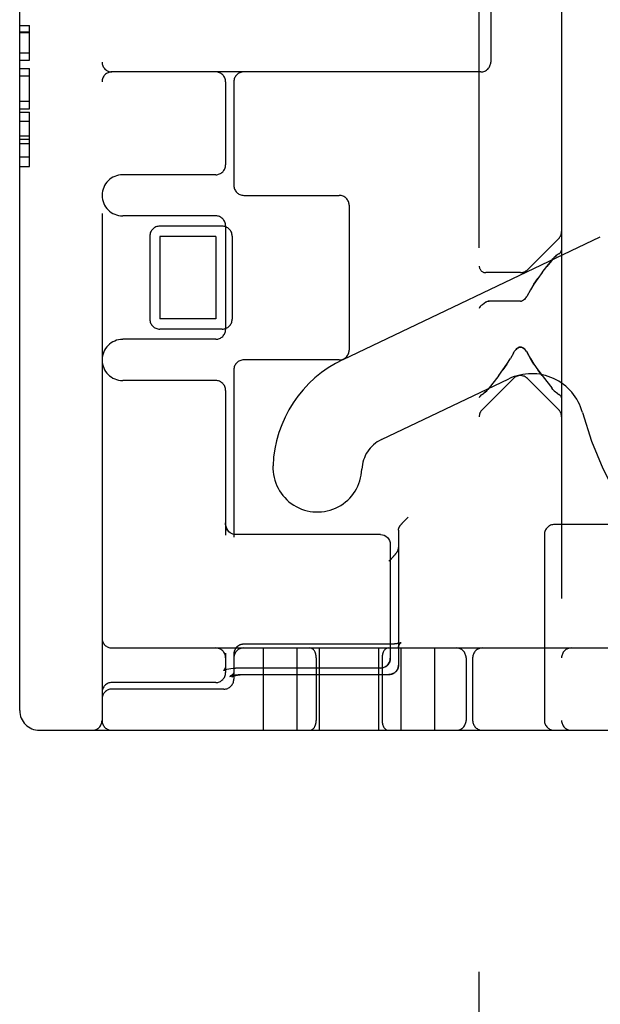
# Model space of a CAD drawing. Header units: inches. Extents: x 0 to 200, y 0 to 129.
# Tile 4 of 98: x 29.507 to 30.388, y 46.876 to 48.371. Entities that reach past the tile are written whole.
import ezdxf

# ---------------------------------------------------------------- set-up
doc = ezdxf.new("R2010")
doc.units = ezdxf.units.IN
doc.header["$LTSCALE"] = 11
doc.header["$MEASUREMENT"] = 0
doc.linetypes.add('HIDDEN', pattern=[0.2, 0.1, -0.1])
doc.layers.add('DEFAULT_2', color=8, linetype='HIDDEN')

msp = doc.modelspace()

# ---------------------------------------------------------------- linework, layer by layer
at = {"layer": 'DEFAULT_2', "color": 8, "linetype": 'HIDDEN'}
for p, q in [((30.2041, 45.8249), (30.2041, 51.3254)), ((30.3291, 50.7924), (30.3291, 46.3579)), ((29.6316, 50.277), (29.6316, 47.307)), ((29.5066, 47.322), (29.5066, 50.262)), ((30.2216, 49.277), (30.2216, 48.307)), ((29.5066, 48.3627), (29.5216, 48.3627)), ((29.5066, 48.3528), (29.5216, 48.3528)), ((29.5066, 48.3517), (29.5216, 48.3517)), ((29.5216, 48.3098), (29.5216, 48.3627)), ((29.5066, 48.3209), (29.5216, 48.3209)), ((29.5066, 48.3098), (29.5216, 48.3098)), ((29.5066, 48.2971), (29.5216, 48.2971)), ((29.5216, 48.2361), (29.5216, 48.2971)), ((30.2066, 48.292), (29.6466, 48.292)), ((29.5066, 48.2858), (29.5216, 48.2858)), ((29.8191, 48.277), (29.8191, 48.1508)), ((29.8316, 48.277), (29.8316, 48.1195)), ((29.5066, 48.2474), (29.5216, 48.2474)), ((29.5066, 48.2361), (29.5216, 48.2361)), ((29.5066, 48.2309), (29.5216, 48.2309)), ((29.5216, 48.1484), (29.5216, 48.2309)), ((29.5066, 48.217), (29.5216, 48.217)), ((29.5066, 48.195), (29.5216, 48.195)), ((29.5066, 48.1898), (29.5216, 48.1898)), ((29.5066, 48.1831), (29.5216, 48.1831)), ((29.5066, 48.1629), (29.5216, 48.1629)), ((29.5066, 48.1484), (29.5216, 48.1484)), ((29.8041, 48.1358), (29.6629, 48.1358)), ((29.8466, 48.1045), (29.9916, 48.1045)), ((30.0066, 48.0895), (30.0066, 47.8695)), ((29.8041, 48.0733), (29.6629, 48.0733)), ((29.8141, 48.0577), (29.7191, 48.0577)), ((29.8191, 48.0583), (29.8191, 47.9008)), ((29.7041, 48.0427), (29.7041, 47.9164)), ((29.8041, 48.042), (29.7191, 48.042)), ((29.7191, 48.042), (29.7191, 47.917)), ((29.8041, 48.042), (29.8041, 47.917)), ((29.8291, 48.0427), (29.8291, 47.9164)), ((29.9974, 47.8553), (30.3878, 48.0415)), ((30.2772, 47.9915), (30.3247, 48.039)), ((30.3141, 48.0057), (30.316, 48.008)), ((30.3197, 48.0118), (30.3215, 48.0134)), ((30.3247, 48.0156), (30.3232, 48.0147)), ((30.2996, 47.9871), (30.3066, 47.9963)), ((30.3141, 48.0057), (30.3066, 47.9963)), ((30.3066, 47.9963), (30.3141, 48.0057)), ((30.2666, 47.9871), (30.2141, 47.9871)), ((30.2872, 47.9695), (30.2931, 47.9782)), ((30.2996, 47.9871), (30.2931, 47.9782)), ((30.2739, 47.9478), (30.2726, 47.9465)), ((30.2819, 47.961), (30.2762, 47.9509)), ((30.2141, 47.942), (30.2152, 47.9428)), ((30.2153, 47.9428), (30.2141, 47.942)), ((30.2165, 47.9433), (30.2152, 47.9428)), ((30.2177, 47.9436), (30.2191, 47.9438)), ((30.2666, 47.9438), (30.2191, 47.9438)), ((30.2666, 47.9438), (30.2682, 47.944)), ((30.2697, 47.9445), (30.2682, 47.944)), ((30.2712, 47.9454), (30.2697, 47.9445)), ((30.2726, 47.9465), (30.2712, 47.9454)), ((29.8041, 47.917), (29.7191, 47.917)), ((29.8141, 47.9014), (29.7191, 47.9014)), ((29.8041, 47.8858), (29.6629, 47.8858)), ((30.256, 47.865), (30.2513, 47.8568)), ((30.256, 47.865), (30.2572, 47.8671)), ((30.276, 47.8671), (30.2772, 47.865)), ((29.9916, 47.8545), (29.8466, 47.8545)), ((30.246, 47.8483), (30.2401, 47.8396)), ((29.8316, 47.8395), (29.8316, 47.5853)), ((30.2337, 47.8307), (30.2266, 47.8215)), ((30.2336, 47.8307), (30.2401, 47.8396)), ((30.2996, 47.8307), (30.2931, 47.8396)), ((29.8041, 47.8233), (29.6629, 47.8233)), ((30.0555, 47.7335), (30.2491, 47.8258)), ((30.256, 47.8263), (30.2085, 47.7788)), ((30.2191, 47.812), (30.2172, 47.8098)), ((30.2267, 47.8215), (30.2191, 47.812)), ((30.2772, 47.8263), (30.3247, 47.7788)), ((30.3066, 47.8215), (30.3141, 47.812)), ((30.316, 47.8098), (30.3141, 47.812)), ((29.8191, 47.8083), (29.8191, 47.5885)), ((30.2085, 47.8022), (30.2101, 47.8031)), ((30.2135, 47.806), (30.2117, 47.8044)), ((30.3197, 47.806), (30.3215, 47.8044)), ((30.3232, 47.8031), (30.3215, 47.8044)), ((30.3232, 47.8031), (30.3247, 47.8022)), ((30.0878, 47.6071), (30.0885, 47.6079)), ((30.0885, 47.6079), (30.0893, 47.6087)), ((30.0893, 47.6087), (30.09, 47.6095)), ((30.09, 47.6095), (30.0908, 47.6103)), ((30.0908, 47.6103), (30.0916, 47.6112)), ((30.0916, 47.6112), (30.0925, 47.612)), ((30.0925, 47.612), (30.0934, 47.6129)), ((30.0934, 47.6129), (30.0943, 47.6138)), ((30.0943, 47.6138), (30.0952, 47.6147)), ((30.0952, 47.6147), (30.0961, 47.6156)), ((30.6631, 47.6045), (30.3181, 47.6045)), ((29.8341, 47.5893), (29.8324, 47.5894)), ((30.0541, 47.5893), (29.8341, 47.5893)), ((30.0816, 47.5961), (30.0816, 47.3911)), ((30.3031, 47.5895), (30.3031, 47.307)), ((30.0691, 47.5743), (30.0691, 47.4014)), ((30.0854, 47.425), (30.0854, 47.425)), ((29.6466, 47.417), (31.9766, 47.417)), ((29.8191, 47.409), (29.8191, 47.3795)), ((29.8317, 47.4088), (29.8316, 47.4084)), ((29.8319, 47.4108), (29.8318, 47.4104)), ((30.0675, 47.4227), (29.8466, 47.4227)), ((29.8766, 47.292), (29.8766, 47.417)), ((29.9276, 47.292), (29.9276, 47.417)), ((29.9616, 47.292), (29.9616, 47.417)), ((30.0516, 47.292), (30.0516, 47.417)), ((30.0679, 47.4227), (30.0671, 47.4227)), ((30.0689, 47.4227), (30.0684, 47.4227)), ((30.0816, 47.4177), (30.0817, 47.4181)), ((30.0816, 47.4171), (30.0816, 47.4174)), ((30.0856, 47.292), (30.0856, 47.417)), ((30.1366, 47.292), (30.1366, 47.417)), ((29.8316, 47.4078), (29.8316, 47.3695)), ((29.9566, 47.402), (29.9566, 47.307)), ((30.0566, 47.402), (30.0566, 47.307)), ((30.1841, 47.402), (30.1841, 47.307)), ((30.1941, 47.402), (30.1941, 47.307)), ((29.8161, 47.3828), (29.8164, 47.3831)), ((29.8162, 47.383), (29.8161, 47.3829)), ((29.8161, 47.3829), (29.8161, 47.3828)), ((29.8164, 47.3831), (29.8174, 47.3835)), ((29.8176, 47.3847), (29.8168, 47.3835)), ((29.8174, 47.3835), (29.819, 47.3842)), ((29.819, 47.3842), (29.8212, 47.3849)), ((29.8212, 47.3849), (29.824, 47.3855)), ((29.8239, 47.3855), (29.8272, 47.386)), ((29.8271, 47.386), (29.8306, 47.3863)), ((29.8304, 47.3863), (29.8341, 47.3864)), ((30.0541, 47.3864), (29.8341, 47.3864)), ((30.0771, 47.3806), (30.0768, 47.3803)), ((30.0774, 47.3809), (30.0771, 47.3806)), ((30.0777, 47.3812), (30.0774, 47.3809)), ((30.078, 47.3815), (30.0776, 47.3812)), ((30.0815, 47.3895), (30.0816, 47.3899)), ((30.0815, 47.3891), (30.0815, 47.3896)), ((30.0816, 47.3903), (30.0816, 47.39)), ((29.8041, 47.3645), (29.6466, 47.3645)), ((29.8257, 47.3739), (29.8264, 47.3742)), ((29.8428, 47.3766), (30.0671, 47.3766)), ((29.8458, 47.3766), (30.0671, 47.3766)), ((30.0695, 47.3768), (30.0691, 47.3768)), ((30.0698, 47.3769), (30.0695, 47.3768)), ((30.0698, 47.3769), (30.0702, 47.377)), ((30.0702, 47.377), (30.0706, 47.3771)), ((29.8166, 47.3545), (29.6466, 47.3545)), ((29.5366, 47.292), (31.8516, 47.292))]:
    msp.add_line(p, q, dxfattribs=at)
for points in [[(30.3232, 48.0147), (30.3215, 48.0134), (30.3197, 48.0118), (30.3179, 48.01), (30.316, 48.008)], [(30.3247, 48.0156), (30.3266, 48.0168), (30.3279, 48.0181), (30.3288, 48.0195), (30.3291, 48.021)], [(30.2931, 47.9782), (30.2872, 47.9695), (30.2819, 47.961)], [(30.2739, 47.9478), (30.2751, 47.9493), (30.2762, 47.9509)], [(30.2141, 47.942), (30.2114, 47.9401), (30.209, 47.9384), (30.2069, 47.937), (30.2054, 47.9355), (30.2044, 47.934), (30.2041, 47.9325)], [(30.2191, 47.9438), (30.2178, 47.9437), (30.2164, 47.9433)], [(30.2572, 47.8671), (30.2585, 47.869), (30.2599, 47.8706), (30.2614, 47.872), (30.2631, 47.8731), (30.2648, 47.8738), (30.2666, 47.874), (30.2684, 47.8738), (30.2702, 47.873), (30.2718, 47.872), (30.2733, 47.8706), (30.2747, 47.869)], [(30.276, 47.8671), (30.2747, 47.869), (30.2733, 47.8707), (30.2717, 47.872), (30.2701, 47.8731), (30.2683, 47.8738), (30.2665, 47.874), (30.2647, 47.8737), (30.263, 47.873), (30.2613, 47.8719), (30.2599, 47.8705), (30.2585, 47.8689)], [(30.2872, 47.8483), (30.2819, 47.8568), (30.2772, 47.865)], [(30.2772, 47.865), (30.2819, 47.8568), (30.2872, 47.8483), (30.2931, 47.8396)], [(30.2401, 47.8396), (30.246, 47.8483), (30.2513, 47.8568)], [(30.2931, 47.8396), (30.2996, 47.8307), (30.3066, 47.8215)], [(30.2085, 47.8022), (30.2067, 47.801), (30.2053, 47.7997), (30.2044, 47.7983), (30.2041, 47.7968)], [(30.2101, 47.8031), (30.2118, 47.8044), (30.2135, 47.806), (30.2154, 47.8078), (30.2172, 47.8098)], [(30.316, 47.8098), (30.3179, 47.8078), (30.3197, 47.806)], [(30.3291, 47.7968), (30.3288, 47.7983), (30.3279, 47.7997), (30.3266, 47.801), (30.3247, 47.8022)], [(29.8303, 47.5899), (29.8282, 47.5907), (29.8261, 47.5919), (29.8241, 47.5935), (29.8223, 47.5957), (29.8209, 47.5983), (29.8198, 47.6014), (29.8192, 47.605), (29.8191, 47.607)], [(29.8324, 47.5894), (29.8303, 47.5899), (29.828, 47.5907), (29.8259, 47.592), (29.8239, 47.5937), (29.8221, 47.596), (29.8207, 47.5986), (29.8197, 47.6019), (29.8192, 47.6056), (29.8191, 47.6069)], [(30.0838, 47.6023), (30.084, 47.6026), (30.0842, 47.6028), (30.0844, 47.6031), (30.0846, 47.6033), (30.0848, 47.6036), (30.085, 47.6039), (30.0853, 47.6042), (30.0855, 47.6045), (30.0858, 47.6048), (30.086, 47.6051), (30.0863, 47.6054), (30.0866, 47.6057), (30.0869, 47.6061), (30.0872, 47.6064), (30.0875, 47.6068), (30.0878, 47.6071)], [(30.0541, 47.5893), (30.0571, 47.5891), (30.0599, 47.5882), (30.0625, 47.5868), (30.0647, 47.585), (30.0666, 47.5827), (30.068, 47.5801), (30.0688, 47.5773), (30.0691, 47.5743)], [(30.0816, 47.5961), (30.0816, 47.5964), (30.0816, 47.5967), (30.0817, 47.5971), (30.0817, 47.5974), (30.0818, 47.5977), (30.0818, 47.5981), (30.0819, 47.5984), (30.082, 47.5987), (30.0821, 47.599), (30.0822, 47.5993), (30.0823, 47.5997), (30.0824, 47.6), (30.0826, 47.6003), (30.0827, 47.6006), (30.0829, 47.6009), (30.083, 47.6012), (30.0832, 47.6015), (30.0834, 47.6018), (30.0836, 47.602), (30.0838, 47.6023)], [(30.0804, 47.5647), (30.0802, 47.5645), (30.0801, 47.5642), (30.0799, 47.564), (30.0798, 47.5637), (30.0796, 47.5635), (30.0794, 47.5632), (30.0792, 47.5629), (30.079, 47.5626), (30.0788, 47.5623), (30.0786, 47.562), (30.0784, 47.5617), (30.0781, 47.5613), (30.0779, 47.561), (30.0776, 47.5607), (30.0774, 47.5603), (30.0771, 47.56), (30.0768, 47.5596), (30.0765, 47.5592), (30.0762, 47.5588), (30.0759, 47.5585), (30.0756, 47.5581), (30.0753, 47.5577), (30.0749, 47.5573), (30.0746, 47.5568), (30.0742, 47.5564), (30.0738, 47.556), (30.0735, 47.5556), (30.0731, 47.5551), (30.0727, 47.5547), (30.0723, 47.5543), (30.0719, 47.5538), (30.0715, 47.5534), (30.0711, 47.5529), (30.0706, 47.5525), (30.0702, 47.552), (30.0698, 47.5516), (30.0693, 47.5512), (30.0689, 47.5507), (30.0685, 47.5503), (30.068, 47.5498), (30.0676, 47.5494), (30.0671, 47.549)], [(30.0804, 47.5647), (30.0805, 47.565), (30.0806, 47.5653), (30.0808, 47.5655), (30.0809, 47.5658), (30.081, 47.5661), (30.0811, 47.5664), (30.0812, 47.5667), (30.0813, 47.567), (30.0814, 47.5673), (30.0814, 47.5676), (30.0815, 47.5679), (30.0815, 47.5682), (30.0816, 47.5685), (30.0816, 47.5688), (30.0816, 47.5691), (30.0816, 47.5694)], [(30.0854, 47.425), (30.0854, 47.425), (30.0854, 47.425), (30.0854, 47.425), (30.0854, 47.425), (30.0853, 47.425), (30.0853, 47.425), (30.0853, 47.425), (30.0852, 47.4249), (30.0851, 47.4249), (30.085, 47.4249), (30.085, 47.4248), (30.0848, 47.4248), (30.0847, 47.4248), (30.0846, 47.4247), (30.0845, 47.4247), (30.0843, 47.4246), (30.0842, 47.4246), (30.084, 47.4245), (30.0838, 47.4245), (30.0836, 47.4244), (30.0834, 47.4243), (30.0832, 47.4243), (30.083, 47.4242), (30.0827, 47.4242), (30.0825, 47.4241), (30.0822, 47.424), (30.0819, 47.424), (30.0816, 47.4239), (30.0813, 47.4239), (30.081, 47.4238), (30.0807, 47.4237), (30.0804, 47.4237), (30.08, 47.4236), (30.0797, 47.4236), (30.0793, 47.4235), (30.079, 47.4235), (30.0786, 47.4234), (30.0782, 47.4234), (30.0778, 47.4233), (30.0774, 47.4233), (30.077, 47.4232), (30.0766, 47.4232), (30.0762, 47.4231), (30.0757, 47.4231), (30.0753, 47.4231), (30.0749, 47.423), (30.0744, 47.423), (30.074, 47.423), (30.0735, 47.4229), (30.0731, 47.4229), (30.0726, 47.4229), (30.0722, 47.4228), (30.0717, 47.4228), (30.0712, 47.4228), (30.0708, 47.4228), (30.0703, 47.4228), (30.0698, 47.4228), (30.0694, 47.4227), (30.0689, 47.4227), (30.0684, 47.4227), (30.0679, 47.4227)], [(30.0816, 47.4171), (30.0816, 47.4174), (30.0816, 47.4177), (30.0817, 47.4181), (30.0817, 47.4185), (30.0818, 47.4189), (30.0818, 47.4192), (30.0819, 47.4196), (30.082, 47.4199), (30.0821, 47.4203), (30.0822, 47.4206), (30.0823, 47.4209), (30.0825, 47.4213), (30.0826, 47.4216), (30.0827, 47.4218), (30.0829, 47.4221), (30.083, 47.4224), (30.0832, 47.4226), (30.0833, 47.4229), (30.0834, 47.4231), (30.0836, 47.4233), (30.0837, 47.4235), (30.0839, 47.4236), (30.084, 47.4238), (30.0841, 47.4239), (30.0843, 47.4241), (30.0844, 47.4242), (30.0845, 47.4243), (30.0846, 47.4244), (30.0847, 47.4245), (30.0848, 47.4246), (30.0849, 47.4247), (30.085, 47.4247), (30.0851, 47.4248), (30.0851, 47.4248), (30.0852, 47.4249), (30.0852, 47.4249), (30.0853, 47.425), (30.0853, 47.425), (30.0854, 47.425), (30.0854, 47.425), (30.0854, 47.425), (30.0854, 47.425)], [(29.8466, 47.4227), (29.8464, 47.4227), (29.846, 47.4227), (29.8456, 47.4227), (29.8452, 47.4226), (29.8448, 47.4226), (29.8444, 47.4225), (29.844, 47.4225), (29.8436, 47.4224), (29.8432, 47.4223), (29.8428, 47.4222), (29.8424, 47.4221), (29.842, 47.422), (29.8417, 47.4219), (29.8413, 47.4217), (29.8409, 47.4216), (29.8405, 47.4214), (29.8402, 47.4213), (29.8398, 47.4211), (29.8395, 47.4209), (29.8391, 47.4207), (29.8388, 47.4205), (29.8384, 47.4203), (29.8381, 47.4201), (29.8378, 47.4199), (29.8375, 47.4196), (29.8372, 47.4194), (29.8369, 47.4191), (29.8366, 47.4189), (29.8363, 47.4186), (29.836, 47.4183), (29.8357, 47.418), (29.8354, 47.4177), (29.8352, 47.4174), (29.8349, 47.4171), (29.8347, 47.4168), (29.8344, 47.4165), (29.8342, 47.4162), (29.834, 47.4158), (29.8338, 47.4155), (29.8336, 47.4152), (29.8334, 47.4148), (29.8332, 47.4145), (29.833, 47.4141), (29.8329, 47.4138), (29.8327, 47.4134), (29.8326, 47.413), (29.8324, 47.4127), (29.8323, 47.4123), (29.8322, 47.4119), (29.8321, 47.4115), (29.832, 47.4111), (29.8319, 47.4107), (29.8318, 47.4104), (29.8318, 47.41), (29.8317, 47.4096), (29.8317, 47.4092), (29.8317, 47.4088), (29.8316, 47.4084), (29.8316, 47.408), (29.8316, 47.4078)], [(29.8318, 47.41), (29.8317, 47.4096), (29.8317, 47.4092)], [(30.0744, 47.423), (30.074, 47.423), (30.0735, 47.4229)], [(30.0541, 47.3864), (30.0571, 47.3867), (30.0599, 47.3876), (30.0625, 47.389), (30.0647, 47.3908), (30.0666, 47.3931), (30.068, 47.3957), (30.0688, 47.3985), (30.0691, 47.4014)], [(30.0691, 47.4014), (30.0689, 47.3988), (30.0682, 47.3961), (30.067, 47.3937), (30.0653, 47.3915), (30.0633, 47.3896), (30.0608, 47.388), (30.0581, 47.387), (30.0551, 47.3865), (30.0541, 47.3864)], [(29.8168, 47.3836), (29.8162, 47.383), (29.8161, 47.3829)], [(29.8191, 47.3904), (29.819, 47.389), (29.8184, 47.3865), (29.8176, 47.3847)], [(29.8191, 47.3904), (29.819, 47.3888), (29.8184, 47.3864)], [(29.8316, 47.381), (29.8316, 47.3808), (29.8316, 47.3806), (29.8316, 47.3805), (29.8316, 47.3803), (29.8315, 47.3801), (29.8315, 47.3799), (29.8315, 47.3798), (29.8314, 47.3796), (29.8314, 47.3794), (29.8313, 47.3792), (29.8312, 47.3791), (29.8311, 47.3789), (29.8311, 47.3787), (29.831, 47.3785), (29.8309, 47.3783), (29.8308, 47.3781), (29.8306, 47.378), (29.8305, 47.3778), (29.8304, 47.3776), (29.8302, 47.3774), (29.8301, 47.3772), (29.8299, 47.377), (29.8298, 47.3768), (29.8296, 47.3766), (29.8294, 47.3765), (29.8292, 47.3763), (29.829, 47.3761), (29.8288, 47.3759), (29.8286, 47.3758), (29.8284, 47.3756), (29.8282, 47.3754), (29.8279, 47.3752), (29.8277, 47.3751), (29.8275, 47.3749), (29.8272, 47.3748), (29.827, 47.3746), (29.8267, 47.3745), (29.8265, 47.3743), (29.8262, 47.3742), (29.8259, 47.374), (29.8257, 47.3739)], [(29.8316, 47.381), (29.8316, 47.3807), (29.8316, 47.3803), (29.8316, 47.38), (29.8315, 47.3796), (29.8315, 47.3792), (29.8314, 47.3788), (29.8314, 47.3785), (29.8313, 47.3781), (29.8312, 47.3778), (29.8311, 47.3775), (29.831, 47.3772), (29.8309, 47.3769), (29.8308, 47.3766), (29.8307, 47.3763), (29.8305, 47.376), (29.8304, 47.3758), (29.8303, 47.3756), (29.8302, 47.3753), (29.8301, 47.3751), (29.8299, 47.3749), (29.8298, 47.3748), (29.8297, 47.3746), (29.8296, 47.3744), (29.8295, 47.3743), (29.8294, 47.3742), (29.8293, 47.374), (29.8292, 47.3739), (29.8291, 47.3738), (29.829, 47.3737), (29.8289, 47.3736), (29.8289, 47.3736), (29.8288, 47.3735), (29.8287, 47.3734), (29.8287, 47.3734), (29.8286, 47.3733), (29.8286, 47.3733), (29.8285, 47.3732), (29.8285, 47.3732), (29.8285, 47.3732), (29.8284, 47.3732), (29.8284, 47.3732)], [(30.0768, 47.3804), (30.0765, 47.3801), (30.0762, 47.3798), (30.0759, 47.3796), (30.0756, 47.3793), (30.0753, 47.3791), (30.0749, 47.3789), (30.0746, 47.3787), (30.0743, 47.3785), (30.0739, 47.3783), (30.0736, 47.3781), (30.0732, 47.378), (30.0728, 47.3778), (30.0725, 47.3777), (30.0721, 47.3775), (30.0717, 47.3774), (30.0714, 47.3773), (30.071, 47.3772), (30.0706, 47.3771)], [(30.0706, 47.377), (30.0709, 47.3771), (30.0713, 47.3772), (30.0716, 47.3773), (30.072, 47.3775), (30.0723, 47.3776), (30.0727, 47.3777), (30.073, 47.3779), (30.0734, 47.378), (30.0737, 47.3782), (30.074, 47.3784), (30.0744, 47.3786), (30.0747, 47.3788), (30.075, 47.379), (30.0753, 47.3792), (30.0756, 47.3794), (30.076, 47.3796), (30.0763, 47.3799), (30.0766, 47.3801)], [(30.0814, 47.3888), (30.0814, 47.3884), (30.0813, 47.388), (30.0812, 47.3876), (30.0811, 47.3873), (30.081, 47.3869), (30.0809, 47.3865), (30.0807, 47.3861), (30.0806, 47.3858), (30.0804, 47.3854), (30.0803, 47.385), (30.0801, 47.3847), (30.0799, 47.3843), (30.0797, 47.384), (30.0795, 47.3837), (30.0793, 47.3833), (30.0791, 47.383), (30.0789, 47.3827), (30.0787, 47.3824), (30.0784, 47.382), (30.0782, 47.3817), (30.0779, 47.3814)], [(30.078, 47.3815), (30.0782, 47.3818), (30.0785, 47.3821), (30.0787, 47.3824), (30.0789, 47.3827), (30.0792, 47.3831), (30.0794, 47.3834), (30.0796, 47.3838), (30.0798, 47.3841), (30.08, 47.3845), (30.0802, 47.3848), (30.0803, 47.3852), (30.0805, 47.3856), (30.0807, 47.3859), (30.0808, 47.3863), (30.0809, 47.3867), (30.0811, 47.3871), (30.0812, 47.3875), (30.0813, 47.3879), (30.0813, 47.3883), (30.0814, 47.3887), (30.0815, 47.3892)], [(30.0816, 47.3903), (30.0816, 47.3907), (30.0816, 47.3911)], [(29.8264, 47.3742), (29.8265, 47.3742), (29.8266, 47.3743), (29.8267, 47.3743), (29.8269, 47.3744), (29.8271, 47.3745), (29.8272, 47.3745), (29.8274, 47.3746), (29.8276, 47.3746), (29.8278, 47.3747), (29.8281, 47.3748), (29.8283, 47.3748), (29.8285, 47.3749), (29.8288, 47.375), (29.8291, 47.375), (29.8294, 47.3751), (29.8297, 47.3752), (29.83, 47.3753), (29.8303, 47.3753), (29.8307, 47.3754), (29.831, 47.3755), (29.8314, 47.3756), (29.8318, 47.3756), (29.8322, 47.3757), (29.8326, 47.3758), (29.833, 47.3759), (29.8334, 47.3759), (29.8339, 47.376), (29.8343, 47.376), (29.8348, 47.3761), (29.8352, 47.3762), (29.8357, 47.3762), (29.8362, 47.3763), (29.8367, 47.3763), (29.8371, 47.3764), (29.8376, 47.3764), (29.8381, 47.3764), (29.8386, 47.3765), (29.8391, 47.3765), (29.8396, 47.3765), (29.8402, 47.3766), (29.8407, 47.3766), (29.8412, 47.3766), (29.8417, 47.3766), (29.8422, 47.3766), (29.8428, 47.3766)], [(29.8284, 47.3732), (29.8284, 47.3732), (29.8285, 47.3732), (29.8285, 47.3732), (29.8285, 47.3732), (29.8286, 47.3732), (29.8286, 47.3733), (29.8287, 47.3733), (29.8287, 47.3734), (29.8288, 47.3734), (29.8289, 47.3734), (29.829, 47.3735), (29.8291, 47.3736), (29.8293, 47.3736), (29.8294, 47.3737), (29.8296, 47.3738), (29.8297, 47.3738), (29.8299, 47.3739), (29.8301, 47.374), (29.8303, 47.3741), (29.8305, 47.3741), (29.8307, 47.3742), (29.8309, 47.3743), (29.8312, 47.3744), (29.8314, 47.3745), (29.8317, 47.3746), (29.8319, 47.3747), (29.8322, 47.3748), (29.8325, 47.3748), (29.8328, 47.3749), (29.8331, 47.375), (29.8334, 47.3751), (29.8338, 47.3752), (29.8341, 47.3753), (29.8345, 47.3754), (29.8348, 47.3754), (29.8352, 47.3755), (29.8355, 47.3756), (29.8359, 47.3757), (29.8363, 47.3757), (29.8367, 47.3758), (29.8371, 47.3759), (29.8375, 47.376), (29.8379, 47.376), (29.8383, 47.3761), (29.8387, 47.3761), (29.8391, 47.3762), (29.8395, 47.3762), (29.84, 47.3763), (29.8404, 47.3763), (29.8408, 47.3764), (29.8413, 47.3764), (29.8417, 47.3765), (29.8422, 47.3765), (29.8426, 47.3765), (29.8431, 47.3765), (29.8435, 47.3766), (29.844, 47.3766), (29.8444, 47.3766), (29.8449, 47.3766), (29.8453, 47.3766), (29.8458, 47.3766)], [(30.0691, 47.3768), (30.0687, 47.3767), (30.0683, 47.3767), (30.0679, 47.3766), (30.0675, 47.3766), (30.0671, 47.3766)], [(30.0671, 47.3766), (30.0673, 47.3766), (30.0677, 47.3766), (30.068, 47.3767), (30.0684, 47.3767), (30.0688, 47.3767)]]:
    msp.add_lwpolyline(points, dxfattribs=at)
for centre, radius, start, end in [((29.6466, 48.307), 0.015, 180, 270), ((30.2066, 48.307), 0.015, 270, 360), ((29.6466, 48.277), 0.015, 90, 180), ((29.8041, 48.277), 0.015, 0, 90), ((29.8466, 48.277), 0.015, 90, 180), ((29.8041, 48.1508), 0.015, 270, 360), ((29.6629, 48.1045), 0.0312, 90, 270), ((29.8466, 48.1195), 0.015, 180, 270), ((29.9916, 48.0895), 0.015, 0, 90), ((29.8041, 48.0583), 0.015, 0, 90), ((29.7191, 48.0427), 0.015, 90, 180), ((29.8141, 48.0427), 0.015, 0, 90), ((30.3141, 48.0496), 0.015, 315, 360), ((30.2141, 47.9971), 0.01, 180, 270), ((30.2666, 48.0021), 0.015, 270, 315), ((29.7191, 47.9164), 0.015, 180, 270), ((29.8141, 47.9164), 0.015, 270, 360), ((29.8041, 47.9008), 0.015, 270, 360), ((29.6629, 47.8545), 0.0312, 90, 270), ((29.9916, 47.8695), 0.015, 270, 360), ((29.8466, 47.8395), 0.015, 90, 180), ((30.0779, 47.6866), 0.1869, 115.49, 177.8274), ((30.2836, 47.7536), 0.08, 15.288, 115.4899), ((30.2666, 47.8157), 0.015, 45, 135), ((29.8041, 47.8083), 0.015, 0, 90), ((30.2191, 47.7682), 0.015, 135, 180), ((30.3141, 47.7682), 0.015, 0, 45), ((30.8816, 47.917), 0.54, 195.288, 270.2336), ((30.0779, 47.6866), 0.0519, 115.49, 177.8274), ((29.9585, 47.6911), 0.0675, 177.8274, 357.8274), ((30.3181, 47.5895), 0.015, 90, 180), ((29.6466, 47.432), 0.015, 180, 270), ((29.8041, 47.402), 0.015, 0, 90), ((29.8466, 47.402), 0.015, 90, 180), ((30.1691, 47.402), 0.015, 0, 90), ((30.2091, 47.402), 0.015, 90, 180), ((30.3441, 47.402), 0.015, 90, 180), ((29.8041, 47.3795), 0.015, 270, 360), ((29.6466, 47.3495), 0.015, 90, 180), ((29.8166, 47.3695), 0.015, 270, 360), ((29.6466, 47.3395), 0.015, 90, 180), ((29.5366, 47.322), 0.03, 180, 270), ((29.6166, 47.307), 0.015, 270, 360), ((29.6466, 47.307), 0.015, 180, 270), ((30.1691, 47.307), 0.015, 270, 360), ((30.2091, 47.307), 0.015, 180, 270), ((30.3181, 47.307), 0.015, 180, 270), ((30.3441, 47.307), 0.015, 180, 270)]:
    msp.add_arc(centre, radius, start, end, dxfattribs=at)
for centre, start_param, end_param in [((29.947, 47.402), -1.570796, 0), ((30.0663, 47.402), 0, 1.570796), ((29.947, 47.307), -3.141593, -1.570796), ((30.0663, 47.307), -4.712389, -3.141593)]:
    msp.add_ellipse(centre, major_axis=(0, 0.015), ratio=0.644444, start_param=start_param, end_param=end_param, dxfattribs=at)

doc.saveas('drawing.dxf')
